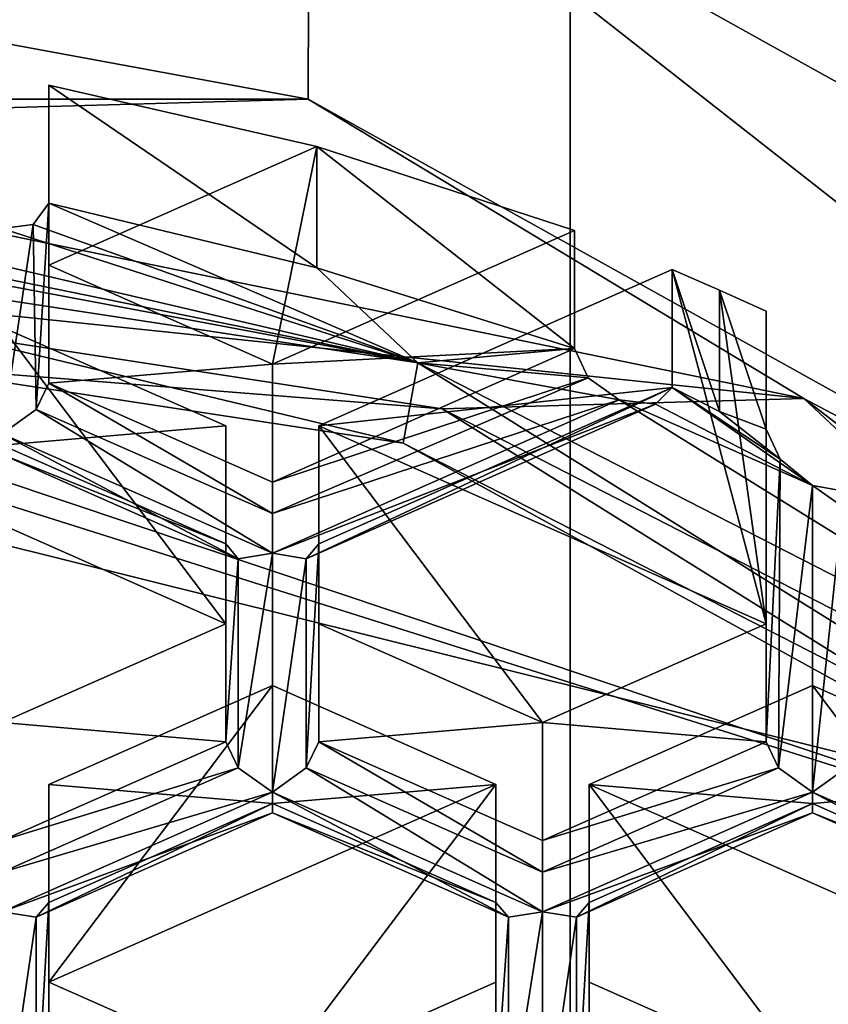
# Model space of a CAD drawing. Header units: millimetres. Extents: x -25 to 30, y -160 to 35.
# Tile 24 of 55: x 1.5 to 3.67, y -146.37 to -143.72. Entities that reach past the tile are written whole.
import ezdxf

# ---------------------------------------------------------------- set-up
doc = ezdxf.new("R2010")
doc.units = ezdxf.units.MM
doc.header["$LTSCALE"] = 81.481481
for name, color, linetype in [('1064', 7, 'CONTINUOUS'), ('1065', 7, 'CONTINUOUS'), ('20', 7, 'CONTINUOUS'), ('25', 7, 'CONTINUOUS'), ('27', 7, 'CONTINUOUS'), ('28', 7, 'CONTINUOUS'), ('29', 7, 'CONTINUOUS'), ('383', 7, 'CONTINUOUS'), ('384', 7, 'CONTINUOUS'), ('385', 7, 'CONTINUOUS'), ('470', 7, 'CONTINUOUS'), ('471', 7, 'CONTINUOUS'), ('472', 7, 'CONTINUOUS'), ('473', 7, 'CONTINUOUS'), ('474', 7, 'CONTINUOUS'), ('475', 7, 'CONTINUOUS'), ('476', 7, 'CONTINUOUS'), ('477', 7, 'CONTINUOUS'), ('478', 7, 'CONTINUOUS'), ('479', 7, 'CONTINUOUS'), ('481', 7, 'CONTINUOUS'), ('486', 7, 'CONTINUOUS'), ('487', 7, 'CONTINUOUS'), ('488', 7, 'CONTINUOUS'), ('489', 7, 'CONTINUOUS'), ('490', 7, 'CONTINUOUS'), ('498', 7, 'CONTINUOUS'), ('499', 7, 'CONTINUOUS'), ('500', 7, 'CONTINUOUS'), ('502', 7, 'CONTINUOUS'), ('503', 7, 'CONTINUOUS'), ('504', 7, 'CONTINUOUS'), ('506', 7, 'CONTINUOUS'), ('507', 7, 'CONTINUOUS'), ('508', 7, 'CONTINUOUS'), ('509', 7, 'CONTINUOUS'), ('513', 7, 'CONTINUOUS'), ('514', 7, 'CONTINUOUS'), ('519', 7, 'CONTINUOUS'), ('525', 7, 'CONTINUOUS'), ('526', 7, 'CONTINUOUS'), ('543', 7, 'CONTINUOUS'), ('56', 7, 'CONTINUOUS'), ('57', 7, 'CONTINUOUS'), ('783', 7, 'CONTINUOUS'), ('784', 7, 'CONTINUOUS'), ('785', 7, 'CONTINUOUS'), ('788', 7, 'CONTINUOUS'), ('789', 7, 'CONTINUOUS'), ('790', 7, 'CONTINUOUS'), ('810', 7, 'CONTINUOUS'), ('817', 7, 'CONTINUOUS'), ('818', 7, 'CONTINUOUS'), ('825', 7, 'CONTINUOUS'), ('826', 7, 'CONTINUOUS'), ('850', 7, 'CONTINUOUS'), ('851', 7, 'CONTINUOUS'), ('852', 7, 'CONTINUOUS'), ('9', 7, 'CONTINUOUS')]:
    doc.layers.add(name, color=color, linetype=linetype)

msp = doc.modelspace()

# ---------------------------------------------------------------- linework, layer by layer
at = {"layer": '1064', "linetype": 'Continuous'}
for points in [[(9.7484, -142.3453, 254.1951), (9.7484, -147.1979, 258.2669), (-9.7484, -142.3453, 254.1951), (9.7484, -142.3453, 254.1951)], [(9.7484, -147.1979, 258.2669), (-9.7484, -147.1979, 258.2669), (-9.7484, -142.3453, 254.1951), (9.7484, -147.1979, 258.2669)]]:
    msp.add_3dface(points, dxfattribs=at)
at = {"layer": '1065', "linetype": 'Continuous'}
for points in [[(-2.9739, -155.0465, 258.2267), (2.9739, -155.0465, 258.2267), (-2.9739, -141.0111, 246.4717), (-2.9739, -155.0465, 258.2267)], [(2.9739, -155.0465, 258.2267), (2.9739, -141.0111, 246.4717), (-2.9739, -141.0111, 246.4717), (2.9739, -155.0465, 258.2267)], [(2.9739, -155.0465, 258.2267), (7.7863, -152.3664, 255.9821), (2.9739, -141.0111, 246.4717), (2.9739, -155.0465, 258.2267)], [(7.7863, -152.3664, 255.9821), (7.7863, -143.6912, 248.7163), (2.9739, -141.0111, 246.4717), (7.7863, -152.3664, 255.9821)]]:
    msp.add_3dface(points, dxfattribs=at)
at = {"layer": '20', "linetype": 'Continuous'}
for points in [[(3.0335, -141.9093, 245.104), (2.9743, -141.9271, 245.3799), (7.9431, -144.6385, 247.394), (3.0335, -141.9093, 245.104)], [(2.9743, -141.9271, 245.3799), (7.7868, -144.6056, 247.6274), (7.9431, -144.6385, 247.394), (2.9743, -141.9271, 245.3799)]]:
    msp.add_3dface(points, dxfattribs=at)
at = {"layer": '25', "linetype": 'Continuous'}
for points in [[(7.1342, -144.4782, 248.4996), (2.7237, -142.027, 246.4429), (6.2402, -145.0912, 246.1421), (7.1342, -144.4782, 248.4996)], [(6.2402, -145.0912, 246.1421), (2.7237, -142.027, 246.4429), (5.0618, -143.8195, 246.1193), (6.2402, -145.0912, 246.1421)], [(5.0618, -143.8195, 246.1193), (2.7237, -142.027, 246.4429), (3.3771, -143.1115, 245.5253), (5.0618, -143.8195, 246.1193)]]:
    msp.add_3dface(points, dxfattribs=at)
at = {"layer": '27', "linetype": 'Continuous'}
for points in [[(4.6659, -146.0385, 247.4592), (0, -144.4759, 246.3155), (-0.0161, -144.5585, 246.2172), (4.6659, -146.0385, 247.4592)], [(2.5257, -144.8608, 246.6385), (0, -144.4759, 246.3155), (4.6659, -146.0385, 247.4592), (2.5257, -144.8608, 246.6385)], [(4.6669, -145.9568, 247.5581), (2.5257, -144.8608, 246.6385), (4.6659, -146.0385, 247.4592), (4.6669, -145.9568, 247.5581)]]:
    msp.add_3dface(points, dxfattribs=at)
at = {"layer": '28', "linetype": 'Continuous'}
for points in [[(0, -144.4759, 246.3155), (2.5257, -144.8608, 246.6385), (0, -144.2547, 246.4187), (0, -144.4759, 246.3155)], [(0, -144.2547, 246.4187), (2.5257, -144.8608, 246.6385), (2.5652, -144.6456, 246.7467), (0, -144.2547, 246.4187)], [(2.5257, -144.8608, 246.6385), (4.6669, -145.9568, 247.5581), (2.5652, -144.6456, 246.7467), (2.5257, -144.8608, 246.6385)], [(2.5652, -144.6456, 246.7467), (4.6669, -145.9568, 247.5581), (4.7398, -145.7587, 247.6807), (2.5652, -144.6456, 246.7467)]]:
    msp.add_3dface(points, dxfattribs=at)
at = {"layer": '29', "linetype": 'Continuous'}
for points in [[(0.0832, -144.1391, 246.4942), (2.5652, -144.6456, 246.7467), (0.125, -144.0748, 246.562), (0.0832, -144.1391, 246.4942)], [(0.125, -144.0748, 246.562), (2.5652, -144.6456, 246.7467), (1.45, -144.2847, 246.575), (0.125, -144.0748, 246.562)], [(0, -144.1638, 246.4735), (2.5652, -144.6456, 246.7467), (0.0832, -144.1391, 246.4942), (0, -144.1638, 246.4735)], [(0, -144.2547, 246.4187), (2.5652, -144.6456, 246.7467), (0, -144.1638, 246.4735), (0, -144.2547, 246.4187)], [(1.533, -144.2741, 246.6073), (2.5652, -144.6456, 246.7467), (1.575, -144.2167, 246.6811), (1.533, -144.2741, 246.6073)], [(1.575, -144.2167, 246.6811), (2.5652, -144.6456, 246.7467), (2.2946, -144.3909, 246.8088), (1.575, -144.2167, 246.6811)], [(1.45, -144.2847, 246.575), (2.5652, -144.6456, 246.7467), (1.533, -144.2741, 246.6073), (1.45, -144.2847, 246.575)], [(2.2946, -144.3909, 246.8088), (2.5652, -144.6456, 246.7467), (2.9856, -144.6072, 247.0088), (2.2946, -144.3909, 246.8088)], [(2.9856, -144.6072, 247.0088), (2.5652, -144.6456, 246.7467), (3.0225, -144.6855, 246.9546), (2.9856, -144.6072, 247.0088)], [(2.5652, -144.6456, 246.7467), (4.7398, -145.7587, 247.6807), (3.1059, -144.7449, 246.9611), (2.5652, -144.6456, 246.7467)], [(3.0225, -144.6855, 246.9546), (2.5652, -144.6456, 246.7467), (3.1059, -144.7449, 246.9611), (3.0225, -144.6855, 246.9546)], [(3.2484, -144.7121, 247.0968), (3.2034, -144.7561, 247.0164), (3.625, -144.9745, 247.1538), (3.2484, -144.7121, 247.0968)], [(3.375, -144.7758, 247.1317), (3.2484, -144.7121, 247.0968), (3.538, -144.904, 247.1406), (3.375, -144.7758, 247.1317)], [(3.538, -144.904, 247.1406), (3.2484, -144.7121, 247.0968), (3.625, -144.9745, 247.1538), (3.538, -144.904, 247.1406)], [(3.1059, -144.7449, 246.9611), (4.7398, -145.7587, 247.6807), (3.625, -144.9745, 247.1538), (3.1059, -144.7449, 246.9611)], [(3.2034, -144.7561, 247.0164), (3.1059, -144.7449, 246.9611), (3.625, -144.9745, 247.1538), (3.2034, -144.7561, 247.0164)], [(3.5, -144.8233, 247.1901), (3.375, -144.7758, 247.1317), (3.538, -144.904, 247.1406), (3.5, -144.8233, 247.1901)], [(3.625, -144.9745, 247.1538), (4.7398, -145.7587, 247.6807), (3.7098, -144.9895, 247.2096), (3.625, -144.9745, 247.1538)]]:
    msp.add_3dface(points, dxfattribs=at)
at = {"layer": '383', "linetype": 'Continuous'}
for points in [[(2.9856, -144.2906, 247.386), (2.9856, -144.6072, 247.0088), (2.175, -144.6491, 247.6868), (2.9856, -144.2906, 247.386)], [(2.175, -144.6491, 247.6868), (2.9856, -144.6072, 247.0088), (2.175, -144.9657, 247.3096), (2.175, -144.6491, 247.6868)]]:
    msp.add_3dface(points, dxfattribs=at)
at = {"layer": '384', "linetype": 'Continuous'}
for points in [[(1.575, -144.3838, 247.4642), (2.175, -144.6491, 247.6868), (1.575, -144.7003, 247.0869), (1.575, -144.3838, 247.4642)], [(2.175, -144.6491, 247.6868), (2.175, -144.9657, 247.3096), (1.575, -144.7003, 247.0869), (2.175, -144.6491, 247.6868)]]:
    msp.add_3dface(points, dxfattribs=at)
at = {"layer": '385', "linetype": 'Continuous'}
for points in [[(1.575, -144.2167, 246.6811), (1.575, -143.9001, 247.0583), (1.575, -144.3838, 247.4642), (1.575, -144.2167, 246.6811)], [(1.575, -144.2167, 246.6811), (1.575, -144.3838, 247.4642), (1.575, -144.7003, 247.0869), (1.575, -144.2167, 246.6811)]]:
    msp.add_3dface(points, dxfattribs=at)
at = {"layer": '470', "linetype": 'Continuous'}
msp.add_3dface([(1.575, -146.6242, 248.7013), (1.575, -146.3077, 249.0785), (2.175, -146.573, 249.3012), (1.575, -146.6242, 248.7013)], dxfattribs=at)
at = {"layer": '471', "linetype": 'Continuous'}
for points in [[(1.575, -145.7769, 248.6332), (1.575, -146.3077, 249.0785), (1.575, -146.0935, 248.2559), (1.575, -145.7769, 248.6332)], [(1.575, -146.3077, 249.0785), (1.575, -146.6242, 248.7013), (1.575, -146.0935, 248.2559), (1.575, -146.3077, 249.0785)]]:
    msp.add_3dface(points, dxfattribs=at)
at = {"layer": '472', "linetype": 'Continuous'}
for points in [[(2.175, -145.5116, 248.4105), (1.575, -145.7769, 248.6332), (2.175, -145.8281, 248.0332), (2.175, -145.5116, 248.4105)], [(1.575, -145.7769, 248.6332), (1.575, -146.0935, 248.2559), (2.175, -145.8281, 248.0332), (1.575, -145.7769, 248.6332)]]:
    msp.add_3dface(points, dxfattribs=at)
at = {"layer": '473', "linetype": 'Continuous'}
for points in [[(2.175, -145.5116, 248.4105), (2.175, -145.8281, 248.0332), (2.775, -145.7769, 248.6332), (2.175, -145.5116, 248.4105)], [(2.775, -145.7769, 248.6332), (2.175, -145.8281, 248.0332), (2.775, -146.0935, 248.2559), (2.775, -145.7769, 248.6332)]]:
    msp.add_3dface(points, dxfattribs=at)
at = {"layer": '474', "linetype": 'Continuous'}
for points in [[(2.775, -145.7769, 248.6332), (2.775, -146.0935, 248.2559), (2.775, -146.3077, 249.0785), (2.775, -145.7769, 248.6332)], [(2.775, -146.3077, 249.0785), (2.775, -146.0935, 248.2559), (2.775, -146.6242, 248.7013), (2.775, -146.3077, 249.0785)]]:
    msp.add_3dface(points, dxfattribs=at)
at = {"layer": '475', "linetype": 'Continuous'}
msp.add_3dface([(2.175, -146.573, 249.3012), (2.775, -146.3077, 249.0785), (2.775, -146.6242, 248.7013), (2.175, -146.573, 249.3012)], dxfattribs=at)
at = {"layer": '476', "linetype": 'Continuous'}
msp.add_3dface([(3.025, -146.6242, 248.7013), (3.025, -146.3077, 249.0785), (3.625, -146.573, 249.3012), (3.025, -146.6242, 248.7013)], dxfattribs=at)
at = {"layer": '477', "linetype": 'Continuous'}
for points in [[(3.025, -145.7769, 248.6332), (3.025, -146.3077, 249.0785), (3.025, -146.0935, 248.2559), (3.025, -145.7769, 248.6332)], [(3.025, -146.3077, 249.0785), (3.025, -146.6242, 248.7013), (3.025, -146.0935, 248.2559), (3.025, -146.3077, 249.0785)]]:
    msp.add_3dface(points, dxfattribs=at)
at = {"layer": '478', "linetype": 'Continuous'}
for points in [[(3.625, -145.5116, 248.4105), (3.025, -145.7769, 248.6332), (3.625, -145.8281, 248.0332), (3.625, -145.5116, 248.4105)], [(3.025, -145.7769, 248.6332), (3.025, -146.0935, 248.2559), (3.625, -145.8281, 248.0332), (3.025, -145.7769, 248.6332)]]:
    msp.add_3dface(points, dxfattribs=at)
at = {"layer": '479', "linetype": 'Continuous'}
for points in [[(3.625, -145.5116, 248.4105), (3.625, -145.8281, 248.0332), (4.225, -145.7769, 248.6332), (3.625, -145.5116, 248.4105)], [(4.225, -145.7769, 248.6332), (3.625, -145.8281, 248.0332), (4.225, -146.0935, 248.2559), (4.225, -145.7769, 248.6332)]]:
    msp.add_3dface(points, dxfattribs=at)
at = {"layer": '481', "linetype": 'Continuous'}
msp.add_3dface([(3.625, -146.573, 249.3012), (4.225, -146.3077, 249.0785), (4.225, -146.6242, 248.7013), (3.625, -146.573, 249.3012)], dxfattribs=at)
at = {"layer": '486', "linetype": 'Continuous'}
for points in [[(2.3, -145.6623, 247.8941), (2.3, -145.3457, 248.2714), (2.9, -145.6111, 248.494), (2.3, -145.6623, 247.8941)], [(2.9, -145.9277, 248.1168), (2.3, -145.6623, 247.8941), (2.9, -145.6111, 248.494), (2.9, -145.9277, 248.1168)]]:
    msp.add_3dface(points, dxfattribs=at)
at = {"layer": '487', "linetype": 'Continuous'}
for points in [[(2.3, -144.815, 247.826), (2.3, -145.3457, 248.2714), (2.3, -145.1316, 247.4487), (2.3, -144.815, 247.826)], [(2.3, -145.3457, 248.2714), (2.3, -145.6623, 247.8941), (2.3, -145.1316, 247.4487), (2.3, -145.3457, 248.2714)]]:
    msp.add_3dface(points, dxfattribs=at)
at = {"layer": '488', "linetype": 'Continuous'}
for points in [[(3.2484, -144.7121, 247.0968), (3.2484, -144.3955, 247.474), (2.3, -144.815, 247.826), (3.2484, -144.7121, 247.0968)], [(3.2484, -144.7121, 247.0968), (2.3, -144.815, 247.826), (2.3, -145.1316, 247.4487), (3.2484, -144.7121, 247.0968)]]:
    msp.add_3dface(points, dxfattribs=at)
at = {"layer": '489', "linetype": 'Continuous'}
for points in [[(3.5, -144.5068, 247.5674), (3.5, -144.8233, 247.1901), (3.5, -145.3457, 248.2714), (3.5, -144.5068, 247.5674)], [(3.5, -145.3457, 248.2714), (3.5, -144.8233, 247.1901), (3.5, -145.6623, 247.8941), (3.5, -145.3457, 248.2714)]]:
    msp.add_3dface(points, dxfattribs=at)
at = {"layer": '490', "linetype": 'Continuous'}
for points in [[(2.9, -145.6111, 248.494), (3.5, -145.3457, 248.2714), (3.5, -145.6623, 247.8941), (2.9, -145.6111, 248.494)], [(2.9, -145.9277, 248.1168), (2.9, -145.6111, 248.494), (3.5, -145.6623, 247.8941), (2.9, -145.9277, 248.1168)]]:
    msp.add_3dface(points, dxfattribs=at)
at = {"layer": '498', "linetype": 'Continuous'}
for points in [[(1.45, -144.5496, 247.6033), (1.45, -144.8662, 247.2261), (2.05, -144.815, 247.826), (1.45, -144.5496, 247.6033)], [(2.05, -144.815, 247.826), (1.45, -144.8662, 247.2261), (2.05, -145.1316, 247.4487), (2.05, -144.815, 247.826)]]:
    msp.add_3dface(points, dxfattribs=at)
at = {"layer": '499', "linetype": 'Continuous'}
for points in [[(2.05, -144.815, 247.826), (2.05, -145.1316, 247.4487), (2.05, -145.3457, 248.2714), (2.05, -144.815, 247.826)], [(2.05, -145.3457, 248.2714), (2.05, -145.1316, 247.4487), (2.05, -145.6623, 247.8941), (2.05, -145.3457, 248.2714)]]:
    msp.add_3dface(points, dxfattribs=at)
at = {"layer": '500', "linetype": 'Continuous'}
for points in [[(1.45, -145.6111, 248.494), (2.05, -145.3457, 248.2714), (2.05, -145.6623, 247.8941), (1.45, -145.6111, 248.494)], [(1.45, -145.9277, 248.1168), (1.45, -145.6111, 248.494), (2.05, -145.6623, 247.8941), (1.45, -145.9277, 248.1168)]]:
    msp.add_3dface(points, dxfattribs=at)
at = {"layer": '502', "linetype": 'Continuous'}
for points in [[(3.625, -144.9745, 247.1538), (3.7098, -144.9895, 247.2096), (3.625, -145.7979, 247.8447), (3.625, -144.9745, 247.1538)], [(3.625, -145.7979, 247.8447), (3.7098, -144.9895, 247.2096), (3.7161, -145.7323, 247.8411), (3.625, -145.7979, 247.8447)]]:
    msp.add_3dface(points, dxfattribs=at)
at = {"layer": '503', "linetype": 'Continuous'}
for points in [[(2.9856, -144.6072, 247.0088), (3.0225, -144.6855, 246.9546), (2.175, -144.9657, 247.3096), (2.9856, -144.6072, 247.0088)], [(3.0225, -144.6855, 246.9546), (3.1059, -144.7449, 246.9611), (2.175, -145.0502, 247.2692), (3.0225, -144.6855, 246.9546)], [(2.175, -144.9657, 247.3096), (3.0225, -144.6855, 246.9546), (2.175, -145.0502, 247.2692), (2.175, -144.9657, 247.3096)], [(2.175, -145.0502, 247.2692), (3.1059, -144.7449, 246.9611), (2.175, -145.1566, 247.3066), (2.175, -145.0502, 247.2692)]]:
    msp.add_3dface(points, dxfattribs=at)
at = {"layer": '504', "linetype": 'Continuous'}
for points in [[(1.533, -144.2741, 246.6073), (1.575, -144.2167, 246.6811), (1.5411, -144.7704, 247.0339), (1.533, -144.2741, 246.6073)], [(1.575, -144.2167, 246.6811), (1.575, -144.7003, 247.0869), (1.5411, -144.7704, 247.0339), (1.575, -144.2167, 246.6811)], [(1.45, -144.2847, 246.575), (1.533, -144.2741, 246.6073), (1.45, -144.836, 247.0375), (1.45, -144.2847, 246.575)], [(1.45, -144.836, 247.0375), (1.533, -144.2741, 246.6073), (1.5411, -144.7704, 247.0339), (1.45, -144.836, 247.0375)]]:
    msp.add_3dface(points, dxfattribs=at)
at = {"layer": '506', "linetype": 'Continuous'}
for points in [[(4.35, -146.1186, 248.1138), (3.625, -145.7979, 247.8447), (3.7161, -145.7323, 247.8411), (4.35, -146.1186, 248.1138)], [(3.625, -145.7979, 247.8447), (4.35, -146.1186, 248.1138), (4.2586, -146.1335, 248.1781), (3.625, -145.7979, 247.8447)], [(3.625, -145.8532, 247.9425), (3.625, -145.7979, 247.8447), (4.2586, -146.1335, 248.1781), (3.625, -145.8532, 247.9425)], [(4.225, -146.0935, 248.2559), (3.625, -145.8281, 248.0332), (3.625, -145.8532, 247.9425), (4.225, -146.0935, 248.2559)], [(4.225, -146.0935, 248.2559), (3.625, -145.8532, 247.9425), (4.2586, -146.1335, 248.1781), (4.225, -146.0935, 248.2559)]]:
    msp.add_3dface(points, dxfattribs=at)
at = {"layer": '507', "linetype": 'Continuous'}
for points in [[(3.5, -144.8233, 247.1901), (3.538, -144.904, 247.1406), (3.5, -145.6623, 247.8941), (3.5, -144.8233, 247.1901)], [(3.5, -145.6623, 247.8941), (3.538, -144.904, 247.1406), (3.5336, -145.732, 247.8412), (3.5, -145.6623, 247.8941)], [(3.538, -144.904, 247.1406), (3.625, -144.9745, 247.1538), (3.5336, -145.732, 247.8412), (3.538, -144.904, 247.1406)], [(3.625, -144.9745, 247.1538), (3.625, -145.7979, 247.8447), (3.5336, -145.732, 247.8412), (3.625, -144.9745, 247.1538)]]:
    msp.add_3dface(points, dxfattribs=at)
at = {"layer": '508', "linetype": 'Continuous'}
for points in [[(3.2034, -144.7561, 247.0164), (3.2484, -144.7121, 247.0968), (2.2661, -145.1716, 247.3706), (3.2034, -144.7561, 247.0164)], [(3.2484, -144.7121, 247.0968), (2.3, -145.1316, 247.4487), (2.2661, -145.1716, 247.3706), (3.2484, -144.7121, 247.0968)], [(3.1059, -144.7449, 246.9611), (3.2034, -144.7561, 247.0164), (2.175, -145.1566, 247.3066), (3.1059, -144.7449, 246.9611)], [(2.175, -145.1566, 247.3066), (3.2034, -144.7561, 247.0164), (2.2661, -145.1716, 247.3706), (2.175, -145.1566, 247.3066)]]:
    msp.add_3dface(points, dxfattribs=at)
at = {"layer": '509', "linetype": 'Continuous'}
for points in [[(1.575, -144.7003, 247.0869), (2.175, -145.0502, 247.2692), (1.5411, -144.7704, 247.0339), (1.575, -144.7003, 247.0869)], [(1.575, -144.7003, 247.0869), (2.175, -144.9657, 247.3096), (2.175, -145.0502, 247.2692), (1.575, -144.7003, 247.0869)], [(2.175, -145.1566, 247.3066), (1.45, -144.836, 247.0375), (1.5411, -144.7704, 247.0339), (2.175, -145.1566, 247.3066)], [(2.175, -145.0502, 247.2692), (2.175, -145.1566, 247.3066), (1.5411, -144.7704, 247.0339), (2.175, -145.0502, 247.2692)], [(1.45, -144.836, 247.0375), (2.175, -145.1566, 247.3066), (2.0836, -145.1715, 247.3709), (1.45, -144.836, 247.0375)], [(1.45, -144.8912, 247.1353), (1.45, -144.836, 247.0375), (2.0836, -145.1715, 247.3709), (1.45, -144.8912, 247.1353)], [(2.05, -145.1316, 247.4487), (1.45, -144.8662, 247.2261), (1.45, -144.8912, 247.1353), (2.05, -145.1316, 247.4487)], [(2.05, -145.1316, 247.4487), (1.45, -144.8912, 247.1353), (2.0836, -145.1715, 247.3709), (2.05, -145.1316, 247.4487)]]:
    msp.add_3dface(points, dxfattribs=at)
at = {"layer": '513', "linetype": 'Continuous'}
for points in [[(2.9, -145.9277, 248.1168), (3.5, -145.6623, 247.8941), (3.5336, -145.732, 247.8412), (2.9, -145.9277, 248.1168)], [(2.9, -145.9277, 248.1168), (3.5336, -145.732, 247.8412), (2.9, -146.0122, 248.0764), (2.9, -145.9277, 248.1168)], [(3.5336, -145.732, 247.8412), (3.625, -145.7979, 247.8447), (2.9, -146.0122, 248.0764), (3.5336, -145.732, 247.8412)], [(3.625, -145.7979, 247.8447), (3.625, -145.8532, 247.9425), (2.9, -146.1186, 248.1138), (3.625, -145.7979, 247.8447)], [(2.9, -146.0122, 248.0764), (3.625, -145.7979, 247.8447), (2.9, -146.1186, 248.1138), (2.9, -146.0122, 248.0764)], [(3.625, -145.8281, 248.0332), (3.025, -146.0935, 248.2559), (2.9911, -146.1335, 248.1778), (3.625, -145.8281, 248.0332)], [(3.625, -145.8532, 247.9425), (3.625, -145.8281, 248.0332), (2.9911, -146.1335, 248.1778), (3.625, -145.8532, 247.9425)], [(2.9, -146.1186, 248.1138), (3.625, -145.8532, 247.9425), (2.9911, -146.1335, 248.1778), (2.9, -146.1186, 248.1138)]]:
    msp.add_3dface(points, dxfattribs=at)
at = {"layer": '514', "linetype": 'Continuous'}
for points in [[(2.05, -145.6623, 247.8941), (2.05, -145.1316, 247.4487), (2.0836, -145.1715, 247.3709), (2.05, -145.6623, 247.8941)], [(2.3, -145.1316, 247.4487), (2.3, -145.6623, 247.8941), (2.2661, -145.7323, 247.8411), (2.3, -145.1316, 247.4487)], [(2.2661, -145.1716, 247.3706), (2.3, -145.1316, 247.4487), (2.2661, -145.7323, 247.8411), (2.2661, -145.1716, 247.3706)], [(2.0836, -145.1715, 247.3709), (2.175, -145.1566, 247.3066), (2.0836, -145.732, 247.8412), (2.0836, -145.1715, 247.3709)], [(2.175, -145.1566, 247.3066), (2.175, -145.7979, 247.8447), (2.0836, -145.732, 247.8412), (2.175, -145.1566, 247.3066)], [(2.175, -145.1566, 247.3066), (2.2661, -145.1716, 247.3706), (2.175, -145.7979, 247.8447), (2.175, -145.1566, 247.3066)], [(2.05, -145.6623, 247.8941), (2.0836, -145.1715, 247.3709), (2.0836, -145.732, 247.8412), (2.05, -145.6623, 247.8941)], [(2.175, -145.7979, 247.8447), (2.2661, -145.1716, 247.3706), (2.2661, -145.7323, 247.8411), (2.175, -145.7979, 247.8447)]]:
    msp.add_3dface(points, dxfattribs=at)
at = {"layer": '519', "linetype": 'Continuous'}
for points in [[(2.3, -145.6623, 247.8941), (2.9, -146.0122, 248.0764), (2.2661, -145.7323, 247.8411), (2.3, -145.6623, 247.8941)], [(2.3, -145.6623, 247.8941), (2.9, -145.9277, 248.1168), (2.9, -146.0122, 248.0764), (2.3, -145.6623, 247.8941)], [(2.9, -146.1186, 248.1138), (2.175, -145.7979, 247.8447), (2.2661, -145.7323, 247.8411), (2.9, -146.1186, 248.1138)], [(2.9, -146.0122, 248.0764), (2.9, -146.1186, 248.1138), (2.2661, -145.7323, 247.8411), (2.9, -146.0122, 248.0764)], [(2.175, -145.7979, 247.8447), (2.9, -146.1186, 248.1138), (2.8086, -146.1335, 248.1781), (2.175, -145.7979, 247.8447)], [(2.175, -145.8532, 247.9425), (2.175, -145.7979, 247.8447), (2.8086, -146.1335, 248.1781), (2.175, -145.8532, 247.9425)], [(2.775, -146.0935, 248.2559), (2.175, -145.8281, 248.0332), (2.175, -145.8532, 247.9425), (2.775, -146.0935, 248.2559)], [(2.775, -146.0935, 248.2559), (2.175, -145.8532, 247.9425), (2.8086, -146.1335, 248.1781), (2.775, -146.0935, 248.2559)]]:
    msp.add_3dface(points, dxfattribs=at)
at = {"layer": '525', "linetype": 'Continuous'}
for points in [[(2.775, -146.6242, 248.7013), (2.775, -146.0935, 248.2559), (2.8086, -146.1335, 248.1781), (2.775, -146.6242, 248.7013)], [(3.025, -146.0935, 248.2559), (3.025, -146.6242, 248.7013), (2.9911, -146.6943, 248.6483), (3.025, -146.0935, 248.2559)], [(2.9911, -146.1335, 248.1778), (3.025, -146.0935, 248.2559), (2.9911, -146.6943, 248.6483), (2.9911, -146.1335, 248.1778)], [(2.775, -146.6242, 248.7013), (2.8086, -146.1335, 248.1781), (2.8086, -146.6939, 248.6484), (2.775, -146.6242, 248.7013)], [(2.8086, -146.1335, 248.1781), (2.9, -146.1186, 248.1138), (2.8086, -146.6939, 248.6484), (2.8086, -146.1335, 248.1781)], [(2.9, -146.1186, 248.1138), (2.9, -146.7599, 248.6519), (2.8086, -146.6939, 248.6484), (2.9, -146.1186, 248.1138)], [(2.9, -146.1186, 248.1138), (2.9911, -146.1335, 248.1778), (2.9, -146.7599, 248.6519), (2.9, -146.1186, 248.1138)], [(2.9, -146.7599, 248.6519), (2.9911, -146.1335, 248.1778), (2.9911, -146.6943, 248.6483), (2.9, -146.7599, 248.6519)]]:
    msp.add_3dface(points, dxfattribs=at)
at = {"layer": '526', "linetype": 'Continuous'}
for points in [[(1.45, -145.9277, 248.1168), (2.05, -145.6623, 247.8941), (2.0836, -145.732, 247.8412), (1.45, -145.9277, 248.1168)], [(1.45, -145.9277, 248.1168), (2.0836, -145.732, 247.8412), (1.45, -146.0122, 248.0764), (1.45, -145.9277, 248.1168)], [(2.0836, -145.732, 247.8412), (2.175, -145.7979, 247.8447), (1.45, -146.0122, 248.0764), (2.0836, -145.732, 247.8412)], [(2.175, -145.7979, 247.8447), (2.175, -145.8532, 247.9425), (1.45, -146.1186, 248.1138), (2.175, -145.7979, 247.8447)], [(1.45, -146.0122, 248.0764), (2.175, -145.7979, 247.8447), (1.45, -146.1186, 248.1138), (1.45, -146.0122, 248.0764)], [(2.175, -145.8281, 248.0332), (1.575, -146.0935, 248.2559), (1.5411, -146.1335, 248.1778), (2.175, -145.8281, 248.0332)], [(2.175, -145.8532, 247.9425), (2.175, -145.8281, 248.0332), (1.5411, -146.1335, 248.1778), (2.175, -145.8532, 247.9425)], [(1.45, -146.1186, 248.1138), (2.175, -145.8532, 247.9425), (1.5411, -146.1335, 248.1778), (1.45, -146.1186, 248.1138)]]:
    msp.add_3dface(points, dxfattribs=at)
at = {"layer": '543', "linetype": 'Continuous'}
for points in [[(1.575, -146.0935, 248.2559), (1.575, -146.6242, 248.7013), (1.5411, -146.6943, 248.6483), (1.575, -146.0935, 248.2559)], [(1.5411, -146.1335, 248.1778), (1.575, -146.0935, 248.2559), (1.5411, -146.6943, 248.6483), (1.5411, -146.1335, 248.1778)], [(1.45, -146.1186, 248.1138), (1.5411, -146.1335, 248.1778), (1.45, -146.7599, 248.6519), (1.45, -146.1186, 248.1138)], [(1.45, -146.7599, 248.6519), (1.5411, -146.1335, 248.1778), (1.5411, -146.6943, 248.6483), (1.45, -146.7599, 248.6519)]]:
    msp.add_3dface(points, dxfattribs=at)
at = {"layer": '56', "linetype": 'Continuous'}
for points in [[(1.575, -144.2167, 246.6811), (2.2946, -144.3909, 246.8088), (1.575, -143.9001, 247.0583), (1.575, -144.2167, 246.6811)], [(1.575, -143.9001, 247.0583), (2.2946, -144.3909, 246.8088), (2.2945, -144.0653, 247.1969), (1.575, -143.9001, 247.0583)], [(2.2946, -144.3909, 246.8088), (2.9856, -144.6072, 247.0088), (2.2945, -144.0653, 247.1969), (2.2946, -144.3909, 246.8088)], [(2.2945, -144.0653, 247.1969), (2.9856, -144.6072, 247.0088), (2.9856, -144.2906, 247.386), (2.2945, -144.0653, 247.1969)]]:
    msp.add_3dface(points, dxfattribs=at)
at = {"layer": '57', "linetype": 'Continuous'}
for points in [[(3.2484, -144.7121, 247.0968), (3.375, -144.7758, 247.1317), (3.2484, -144.3955, 247.474), (3.2484, -144.7121, 247.0968)], [(3.2484, -144.3955, 247.474), (3.375, -144.7758, 247.1317), (3.375, -144.4501, 247.5198), (3.2484, -144.3955, 247.474)], [(3.375, -144.7758, 247.1317), (3.5, -144.8233, 247.1901), (3.375, -144.4501, 247.5198), (3.375, -144.7758, 247.1317)], [(3.375, -144.4501, 247.5198), (3.5, -144.8233, 247.1901), (3.5, -144.5068, 247.5674), (3.375, -144.4501, 247.5198)]]:
    msp.add_3dface(points, dxfattribs=at)
at = {"layer": '783', "linetype": 'Continuous'}
for points in [[(2.6304, -144.7693, 246.3942), (-0.0161, -144.5585, 246.2172), (0.0173, -144.3669, 246.0565), (2.6304, -144.7693, 246.3942)], [(4.6659, -146.0385, 247.4592), (-0.0161, -144.5585, 246.2172), (2.6304, -144.7693, 246.3942), (4.6659, -146.0385, 247.4592)], [(4.8461, -145.9057, 247.3477), (4.6659, -146.0385, 247.4592), (2.6304, -144.7693, 246.3942), (4.8461, -145.9057, 247.3477)]]:
    msp.add_3dface(points, dxfattribs=at)
at = {"layer": '784', "linetype": 'Continuous'}
for points in [[(2.2713, -143.9381, 246.3494), (-2.2713, -143.9381, 246.3494), (-2.2666, -143.1014, 247.3443), (2.2713, -143.9381, 246.3494)], [(2.274, -143.1032, 247.3459), (2.2713, -143.9381, 246.3494), (-2.2666, -143.1014, 247.3443), (2.274, -143.1032, 247.3459)], [(5.9463, -145.9835, 248.0657), (2.2713, -143.9381, 246.3494), (2.274, -143.1032, 247.3459), (5.9463, -145.9835, 248.0657)], [(5.947, -145.1486, 249.0622), (5.9463, -145.9835, 248.0657), (2.274, -143.1032, 247.3459), (5.947, -145.1486, 249.0622)]]:
    msp.add_3dface(points, dxfattribs=at)
at = {"layer": '785', "linetype": 'Continuous'}
for points in [[(2.7237, -142.027, 246.4429), (7.1342, -144.4782, 248.4996), (2.274, -143.1032, 247.3459), (2.7237, -142.027, 246.4429)], [(7.1342, -144.4782, 248.4996), (5.947, -145.1486, 249.0622), (2.274, -143.1032, 247.3459), (7.1342, -144.4782, 248.4996)]]:
    msp.add_3dface(points, dxfattribs=at)
at = {"layer": '788', "linetype": 'Continuous'}
msp.add_3dface([(8.6565, -144.3786, 246.9149), (4.0947, -141.7845, 244.4118), (3.3065, -141.401, 244.4164), (8.6565, -144.3786, 246.9149)], dxfattribs=at)
at = {"layer": '789', "linetype": 'Continuous'}
for points in [[(3.0335, -141.9093, 245.104), (7.9431, -144.6385, 247.394), (3.2474, -141.4189, 244.6924), (3.0335, -141.9093, 245.104)], [(3.2474, -141.4189, 244.6924), (7.9431, -144.6385, 247.394), (8.4951, -144.3408, 247.1442), (3.2474, -141.4189, 244.6924)]]:
    msp.add_3dface(points, dxfattribs=at)
at = {"layer": '790', "linetype": 'Continuous'}
msp.add_3dface([(7.7868, -144.6056, 247.6274), (2.9743, -141.9271, 245.3799), (4.8125, -142.3224, 246.1821), (7.7868, -144.6056, 247.6274)], dxfattribs=at)
at = {"layer": '810', "linetype": 'Continuous'}
msp.add_3dface([(5.0618, -143.8195, 246.1193), (3.3771, -143.1115, 245.5253), (6.1373, -142.6429, 245.1321), (5.0618, -143.8195, 246.1193)], dxfattribs=at)
at = {"layer": '817', "linetype": 'Continuous'}
for points in [[(-2.2713, -143.9381, 246.3494), (2.2713, -143.9381, 246.3494), (0, -144.002, 245.9415), (-2.2713, -143.9381, 246.3494)], [(2.2713, -143.9381, 246.3494), (3.6018, -144.7413, 246.5618), (0, -144.002, 245.9415), (2.2713, -143.9381, 246.3494)], [(2.2713, -143.9381, 246.3494), (5.9463, -145.9835, 248.0657), (3.6018, -144.7413, 246.5618), (2.2713, -143.9381, 246.3494)], [(3.6018, -144.7413, 246.5618), (0.0173, -144.3669, 246.0565), (0, -144.002, 245.9415), (3.6018, -144.7413, 246.5618)], [(2.6304, -144.7693, 246.3942), (0.0173, -144.3669, 246.0565), (3.6018, -144.7413, 246.5618), (2.6304, -144.7693, 246.3942)], [(4.8461, -145.9057, 247.3477), (2.6304, -144.7693, 246.3942), (3.6018, -144.7413, 246.5618), (4.8461, -145.9057, 247.3477)], [(6.2385, -146.7611, 248.2566), (4.8461, -145.9057, 247.3477), (3.6018, -144.7413, 246.5618), (6.2385, -146.7611, 248.2566)], [(5.9463, -145.9835, 248.0657), (6.2385, -146.7611, 248.2566), (3.6018, -144.7413, 246.5618), (5.9463, -145.9835, 248.0657)]]:
    msp.add_3dface(points, dxfattribs=at)
at = {"layer": '818', "linetype": 'Continuous'}
for points in [[(8.6565, -144.3786, 246.9149), (3.3065, -141.401, 244.4164), (3.2474, -141.4189, 244.6924), (8.6565, -144.3786, 246.9149)], [(8.6565, -144.3786, 246.9149), (3.2474, -141.4189, 244.6924), (8.4951, -144.3408, 247.1442), (8.6565, -144.3786, 246.9149)]]:
    msp.add_3dface(points, dxfattribs=at)
at = {"layer": '825', "linetype": 'Continuous'}
for points in [[(2.3, -144.815, 247.826), (3.2484, -144.3955, 247.474), (3.5, -145.3457, 248.2714), (2.3, -144.815, 247.826)], [(3.2484, -144.3955, 247.474), (3.375, -144.4501, 247.5198), (3.5, -145.3457, 248.2714), (3.2484, -144.3955, 247.474)], [(3.375, -144.4501, 247.5198), (3.5, -144.5068, 247.5674), (3.5, -145.3457, 248.2714), (3.375, -144.4501, 247.5198)], [(2.9, -145.6111, 248.494), (2.3, -145.3457, 248.2714), (2.3, -144.815, 247.826), (2.9, -145.6111, 248.494)], [(2.9, -145.6111, 248.494), (2.3, -144.815, 247.826), (3.5, -145.3457, 248.2714), (2.9, -145.6111, 248.494)]]:
    msp.add_3dface(points, dxfattribs=at)
at = {"layer": '826', "linetype": 'Continuous'}
for points in [[(1.575, -143.9001, 247.0583), (2.2945, -144.0653, 247.1969), (1.575, -144.3838, 247.4642), (1.575, -143.9001, 247.0583)], [(2.2945, -144.0653, 247.1969), (2.175, -144.6491, 247.6868), (1.575, -144.3838, 247.4642), (2.2945, -144.0653, 247.1969)], [(2.2945, -144.0653, 247.1969), (2.9856, -144.2906, 247.386), (2.175, -144.6491, 247.6868), (2.2945, -144.0653, 247.1969)]]:
    msp.add_3dface(points, dxfattribs=at)
at = {"layer": '850', "linetype": 'Continuous'}
for points in [[(0.85, -144.815, 247.826), (1.45, -144.5496, 247.6033), (2.05, -145.3457, 248.2714), (0.85, -144.815, 247.826)], [(1.45, -144.5496, 247.6033), (2.05, -144.815, 247.826), (2.05, -145.3457, 248.2714), (1.45, -144.5496, 247.6033)], [(1.45, -145.6111, 248.494), (0.85, -144.815, 247.826), (2.05, -145.3457, 248.2714), (1.45, -145.6111, 248.494)]]:
    msp.add_3dface(points, dxfattribs=at)
at = {"layer": '851', "linetype": 'Continuous'}
for points in [[(3.025, -145.7769, 248.6332), (3.625, -145.5116, 248.4105), (4.225, -146.3077, 249.0785), (3.025, -145.7769, 248.6332)], [(3.625, -145.5116, 248.4105), (4.225, -145.7769, 248.6332), (4.225, -146.3077, 249.0785), (3.625, -145.5116, 248.4105)], [(3.625, -146.573, 249.3012), (3.025, -146.3077, 249.0785), (3.025, -145.7769, 248.6332), (3.625, -146.573, 249.3012)], [(3.625, -146.573, 249.3012), (3.025, -145.7769, 248.6332), (4.225, -146.3077, 249.0785), (3.625, -146.573, 249.3012)]]:
    msp.add_3dface(points, dxfattribs=at)
at = {"layer": '852', "linetype": 'Continuous'}
for points in [[(1.575, -146.3077, 249.0785), (1.575, -145.7769, 248.6332), (2.175, -145.5116, 248.4105), (1.575, -146.3077, 249.0785)], [(1.575, -146.3077, 249.0785), (2.175, -145.5116, 248.4105), (2.775, -145.7769, 248.6332), (1.575, -146.3077, 249.0785)], [(2.175, -146.573, 249.3012), (1.575, -146.3077, 249.0785), (2.775, -145.7769, 248.6332), (2.175, -146.573, 249.3012)], [(2.175, -146.573, 249.3012), (2.775, -145.7769, 248.6332), (2.775, -146.3077, 249.0785), (2.175, -146.573, 249.3012)]]:
    msp.add_3dface(points, dxfattribs=at)
at = {"layer": '9', "linetype": 'Continuous'}
for points in [[(6.5, -131.7881, 282.3306), (0, -132.5242, 283.9091), (7.6412, -147.4501, 269.4007), (6.5, -131.7881, 282.3306)], [(0, -132.5242, 283.9091), (0, -149.3521, 270.9966), (7.6412, -147.4501, 269.4007), (0, -132.5242, 283.9091)]]:
    msp.add_3dface(points, dxfattribs=at)

doc.saveas('drawing.dxf')
